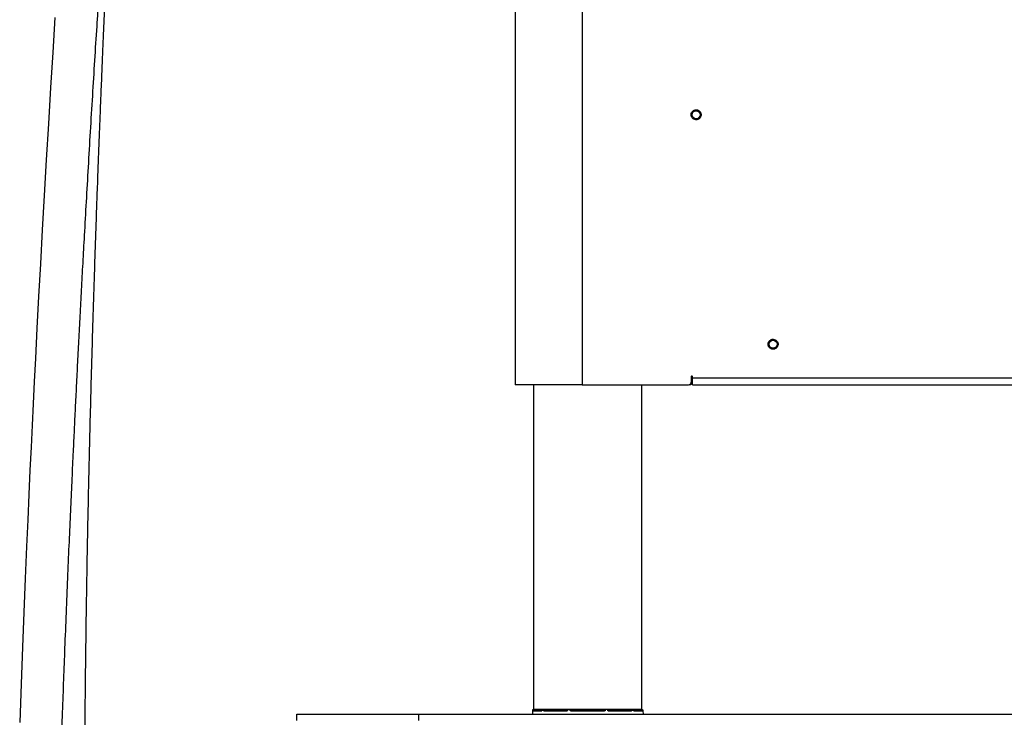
# Model space of a CAD drawing. Header units: millimetres. Extents: x 1141 to 9683, y 1625 to 6203.
# Tile 101 of 118: x 6817 to 7547, y 3145 to 3662. Entities that reach past the tile are written whole.
import ezdxf

# ---------------------------------------------------------------- set-up
doc = ezdxf.new("R2010")
doc.units = ezdxf.units.MM
doc.header["$LTSCALE"] = 25

msp = doc.modelspace()

# ---------------------------------------------------------------- linework, layer by layer
at = {"color": 7, "linetype": 'Continuous', "lineweight": 25}
for p, q in [((7184.39, 3791.34), (7184.39, 3391.29)), ((7233.92, 3791.34), (7233.92, 3391.29)), ((7233.92, 3391.29), (7184.39, 3391.29)), ((7198.11, 3150.81), (7198.11, 3391.29)), ((7233.92, 3391.29), (7312.78, 3391.29)), ((7278.11, 3150.81), (7278.11, 3391.29)), ((7314.81, 3397.29), (7314.81, 3393.32)), ((7315.59, 3397.39), (7315.58, 3397.29)), ((7315.58, 3397.29), (7315.58, 3393.32)), ((7315.6, 3396.49), (7315.6, 3397.29)), ((7315.6, 3396.49), (9035.18, 3396.49)), ((7315.6, 3391.29), (7315.6, 3396.49)), ((7315.6, 3391.29), (9035.18, 3391.29)), ((7197.32, 3149.62), (7197.36, 3150.1)), ((7197.36, 3150.1), (7197.42, 3150.81)), ((7197.42, 3150.81), (7197.67, 3150.81)), ((7197.55, 3149.84), (7204.2, 3150.35)), ((7197.55, 3149.84), (7204.06, 3149.84)), ((7197.67, 3150.81), (7197.61, 3150.09)), ((7197.61, 3150.09), (7204.22, 3150.6)), ((7198.11, 3150.81), (7197.67, 3150.81)), ((7204.21, 3150.81), (7198.11, 3150.81)), ((7205.34, 3150.81), (7204.24, 3150.81)), ((7205.69, 3150.81), (7205.34, 3150.81)), ((7205.65, 3150.09), (7213.38, 3150.81)), ((7205.81, 3150.81), (7205.69, 3150.81)), ((7205.75, 3149.84), (7222.86, 3149.84)), ((7223.42, 3150.81), (7205.87, 3150.81)), ((7223.07, 3150.76), (7215.71, 3150.76)), ((7222.86, 3149.84), (7222.94, 3149.86)), ((7225.1, 3150.81), (7223.3, 3150.81)), ((7251.13, 3150.81), (7225.07, 3150.81)), ((7225.42, 3150.09), (7228.63, 3150.81)), ((7225.64, 3149.84), (7238.11, 3149.84)), ((7238.11, 3150.76), (7229.94, 3150.76)), ((7238.11, 3150.76), (7238.11, 3150.81)), ((7246.29, 3150.76), (7238.11, 3150.76)), ((7238.11, 3149.84), (7238.11, 3150.76)), ((7238.11, 3149.62), (7238.11, 3149.84)), ((7238.11, 3149.84), (7250.59, 3149.84)), ((7247.6, 3150.81), (7250.81, 3150.09)), ((7252.93, 3150.81), (7251.13, 3150.81)), ((7270.89, 3150.81), (7252.8, 3150.81)), ((7260.52, 3150.76), (7253.17, 3150.76)), ((7253.3, 3149.86), (7253.37, 3149.84)), ((7253.32, 3149.85), (7253.37, 3149.84)), ((7253.39, 3149.85), (7253.36, 3149.85)), ((7253.37, 3149.84), (7270.48, 3149.84)), ((7262.85, 3150.81), (7270.58, 3150.09)), ((7270.54, 3150.81), (7270.42, 3150.81)), ((7271.99, 3150.81), (7270.89, 3150.81)), ((7278.11, 3150.81), (7271.93, 3150.81)), ((7272.09, 3150.1), (7272.03, 3150.81)), ((7272.05, 3150.59), (7278.62, 3150.09)), ((7278.68, 3149.84), (7272.07, 3150.35)), ((7272.17, 3149.84), (7278.68, 3149.84)), ((7278.56, 3150.81), (7278.11, 3150.81)), ((7278.56, 3150.81), (7278.81, 3150.81)), ((7278.62, 3150.09), (7278.56, 3150.81)), ((7278.81, 3150.81), (7278.87, 3150.1)), ((7278.87, 3150.1), (7278.91, 3149.62)), ((7022.78, 3142.55), (7022.78, 3147.31)), ((7022.78, 3147.31), (7112.78, 3147.31)), ((7112.78, 3147.31), (7112.78, 3142.55)), ((7112.78, 3147.31), (9238.78, 3147.31)), ((7197.32, 3149.62), (7197.11, 3147.31)), ((7203.86, 3149.62), (7197.32, 3149.62)), ((7222.77, 3149.62), (7205.57, 3149.62)), ((7238.11, 3149.62), (7225.57, 3149.62)), ((7250.66, 3149.62), (7238.11, 3149.62)), ((7270.66, 3149.62), (7253.46, 3149.62)), ((7278.91, 3149.62), (7272.37, 3149.62)), ((7278.91, 3149.62), (7279.11, 3147.31))]:
    msp.add_line(p, q, dxfattribs=at)
at = {"color": 7, "linetype": 'Continuous', "lineweight": 25, "flags": 128}
for points in [[(6843.6, 3663.4), (6841.96, 3637.35), (6840.37, 3611.57), (6838.73, 3584.47), (6837.16, 3557.81), (6835.64, 3531.61), (6834.2, 3505.96), (6832.82, 3480.97), (6831.51, 3456.71), (6830.28, 3433.25), (6829.12, 3410.68), (6828.26, 3393.6), (6827.45, 3377.13), (6826.68, 3361.26), (6825.9, 3345.02), (6825.11, 3327.93), (6824.28, 3309.98), (6823.44, 3291.14), (6822.58, 3271.42), (6821.58, 3247.77), (6820.57, 3222.94), (6819.54, 3196.9), (6818.52, 3169.64), (6817.49, 3141.16)], [(7204.13, 3150.1), (7204.13, 3150.1), (7204.14, 3150.1), (7204.15, 3150.1), (7204.17, 3150.1)], [(7204.24, 3150.81), (7204.19, 3150.31), (7204.19, 3150.31), (7204.17, 3150.1)], [(7205.3, 3150.1), (7205.32, 3150.33), (7205.34, 3150.81)], [(7205.69, 3150.81), (7205.66, 3150.3), (7205.65, 3150.09)], [(7215.37, 3150.74), (7214.96, 3150.7), (7213.33, 3150.55), (7206.81, 3149.94), (7205.75, 3149.84)], [(7223.11, 3150.09), (7223.12, 3150.3), (7223.15, 3150.81)], [(7223.3, 3150.81), (7223.27, 3150.31), (7223.27, 3150.31), (7223.25, 3150.1)], [(7225.11, 3150.1), (7225.1, 3150.33), (7225.1, 3150.81)], [(7225.42, 3150.81), (7225.42, 3150.3), (7225.42, 3150.09)], [(7229.63, 3150.74), (7229.46, 3150.7), (7228.79, 3150.55), (7226.08, 3149.94), (7225.64, 3149.84)], [(7250.59, 3149.84), (7250.42, 3149.88), (7249.75, 3150.03), (7247.04, 3150.64), (7246.6, 3150.74)], [(7250.81, 3150.09), (7250.81, 3150.3), (7250.81, 3150.81)], [(7251.13, 3150.81), (7251.12, 3150.31), (7251.12, 3150.31), (7251.12, 3150.1)], [(7252.98, 3150.1), (7252.96, 3150.33), (7252.93, 3150.81)], [(7253.07, 3150.81), (7253.11, 3150.3), (7253.12, 3150.09)], [(7270.48, 3149.84), (7270.07, 3149.88), (7268.44, 3150.03), (7261.92, 3150.64), (7260.86, 3150.74)], [(7270.58, 3150.09), (7270.57, 3150.3), (7270.54, 3150.81)], [(7270.89, 3150.81), (7270.91, 3150.31), (7270.91, 3150.31), (7270.93, 3150.1)], [(7272.06, 3150.1), (7272.04, 3150.33), (7271.99, 3150.81)], [(7272.06, 3150.1), (7272.08, 3150.1), (7272.09, 3150.1), (7272.1, 3150.1), (7272.1, 3150.1)]]:
    msp.add_lwpolyline(points, dxfattribs=at)
at = {"color": 7, "linetype": 'Continuous', "lineweight": 25}
for centre in [(7318.39, 3591.31), (7375.39, 3421.31)]:
    msp.add_circle(centre, 3, dxfattribs=at)
for centre, radius, start, end in [((7312.78, 3393.32), 2.03, 270, 360), ((7313.54, 3393.32), 2.03, 270, 0), ((7315.21, 3397.29), 0.397, 0, 180), ((7197.57, 3149.59), 0.25, 94.36526, 175), ((7197.39, 3148.31), 1.8, 83.02035, 90.97415), ((7204.1, 3149.61), 0.232, 99.71753, 179.62902), ((7205.38, 3147.54), 2.56, 83.97195, 91.6758), ((7205.8, 3149.62), 0.229, 101.42035, 180.80101), ((7215.38, 3150.87), 0.134, 208.24827, 263.85324), ((7215.69, 3150.93), 0.177, 276.82229, 315.56347), ((7223.02, 3149.65), 0.247, 129.7127, 188.65081), ((7223.19, 3149.6), 0.507, 83.2797, 101.28703), ((7225.2, 3148.51), 1.6, 81.96968, 93.26964), ((7225.84, 3149.66), 0.274, 136.9724, 188.47911), ((7229.63, 3150.98), 0.235, 224.60134, 269.30839), ((7229.89, 3150.83), 0.0864, 301.51979, 345.33062), ((7246.34, 3150.83), 0.0864, 194.66938, 238.48021), ((7246.6, 3150.98), 0.235, 270.69161, 315.39866), ((7250.39, 3149.66), 0.274, 351.52089, 43.0276), ((7251.03, 3148.51), 1.6, 86.73036, 98.03032), ((7253.04, 3149.76), 0.346, 74.43984, 101.00896), ((7253.21, 3149.65), 0.247, 351.34919, 50.2873), ((7260.54, 3150.93), 0.177, 224.43653, 263.17771), ((7260.84, 3150.87), 0.134, 276.14676, 331.75173), ((7270.43, 3149.62), 0.229, 359.19899, 78.57965), ((7270.85, 3147.54), 2.56, 88.3242, 96.02805), ((7272.13, 3149.61), 0.232, 0.37098, 80.28247), ((7278.84, 3148.31), 1.8, 89.02585, 96.97965), ((7278.66, 3149.59), 0.25, 5, 85.63474)]:
    msp.add_arc(centre, radius, start, end, dxfattribs=at)
for centre, major_axis, start_param, end_param in [((7197.61, 3150.1), (0.063, 0.256), 3.142383, 4.678374), ((7278.62, 3150.1), (-0.063, 0.256), 1.604811, 3.140802)]:
    msp.add_ellipse(centre, major_axis=major_axis, ratio=0.002397, start_param=start_param, end_param=end_param, dxfattribs=at)
for points, knots in [([(7222.67, 2383.24), (7222.7, 2381.26), (7222.74, 2377.43), (7222.85, 2371.16), (7222.99, 2364.85), (7223.15, 2358.55), (7223.32, 2352.34), (7223.5, 2345.83), (7223.69, 2339.09), (7223.88, 2332.22), (7224.06, 2325.9), (7224.21, 2320.18), (7224.35, 2315.13), (7224.46, 2310.81), (7224.55, 2307.25), (7224.61, 2304.54), (7224.66, 2302.63), (7224.69, 2301.16), (7224.73, 2299.56), (7224.78, 2297.36), (7224.84, 2294.43), (7224.92, 2290.84), (7225.08, 2283.31), (7225.28, 2272.01), (7225.48, 2256.97), (7225.6, 2241.95), (7225.62, 2227.06), (7225.55, 2212.4), (7225.4, 2198.35), (7225.16, 2185.02), (7224.91, 2174.84), (7224.69, 2167.45), (7224.54, 2162.77), (7224.39, 2158.45), (7224.26, 2154.82), (7224.15, 2152.05), (7224.07, 2150.1), (7224.01, 2148.68), (7223.96, 2147.4), (7223.89, 2145.85), (7223.8, 2143.76), (7223.67, 2141.11), (7223.5, 2137.53), (7223.27, 2132.91), (7222.96, 2127.12), (7222.57, 2120.44), (7222.1, 2113.06), (7221.56, 2105.29), (7220.96, 2097.42), (7220.32, 2089.58), (7219.37, 2078.93), (7218.03, 2065.51), (7216.17, 2049.42), (7214.22, 2034.79), (7212.23, 2021.62), (7210.27, 2009.89), (7208.19, 1998.58), (7206.04, 1987.95), (7203.9, 1978.25), (7201.81, 1969.51), (7199.79, 1961.67), (7197.86, 1954.65), (7196.13, 1948.72), (7194.63, 1943.83), (7193.37, 1939.9), (7192.13, 1936.14), (7190.72, 1932.03), (7188.94, 1927.09), (7186.8, 1921.45), (7184.27, 1915.14), (7181.34, 1908.34), (7178.07, 1901.26), (7174.57, 1894.23), (7170.06, 1885.78), (7164.44, 1876.24), (7159.16, 1868.28), (7155.48, 1863.15), (7153.6, 1860.61), (7152, 1858.52), (7150.66, 1856.81), (7149.25, 1855.04), (7147.47, 1852.86), (7145.09, 1850.05), (7142.17, 1846.75), (7138.86, 1843.2), (7135.38, 1839.67), (7131.96, 1836.4), (7128.34, 1833.13), (7124.58, 1829.93), (7120.71, 1826.87), (7117.19, 1824.26), (7114.07, 1822.08), (7111.42, 1820.33), (7109.05, 1818.83), (7106.59, 1817.35), (7103.69, 1815.69), (7100.19, 1813.82), (7096.15, 1811.84), (7091.82, 1809.92), (7087.56, 1808.25), (7083.59, 1806.86), (7079.94, 1805.73), (7076.58, 1804.81), (7073.58, 1804.09), (7070.67, 1803.48), (7067.59, 1802.92), (7064.21, 1802.42), (7060.78, 1802.03), (7057.53, 1801.77), (7054.53, 1801.62), (7051.81, 1801.57), (7049.37, 1801.58), (7047.04, 1801.64), (7044.59, 1801.77), (7040.93, 1802.05), (7036.12, 1802.62), (7030.25, 1803.67), (7024.39, 1805.07), (7018.72, 1806.75), (7014.01, 1808.43), (7010.17, 1809.97), (7007.09, 1811.31), (7003.99, 1812.76), (7000.84, 1814.34), (6997.59, 1816.09), (6994.06, 1818.13), (6989.25, 1821.12), (6983.38, 1825.16), (6976.82, 1830.24), (6970.72, 1835.49), (6965.1, 1840.79), (6960.32, 1845.69), (6956.42, 1849.96), (6953.43, 1853.41), (6951.03, 1856.29), (6949.17, 1858.58), (6947.59, 1860.58), (6945.52, 1863.27), (6942.69, 1867.06), (6939.16, 1872.05), (6935.46, 1877.56), (6931.69, 1883.51), (6927.87, 1889.92), (6923.99, 1896.8), (6919.52, 1905.27), (6914.48, 1915.58), (6909.01, 1927.92), (6903.67, 1941.25), (6898.54, 1955.48), (6893.77, 1970.28), (6889.36, 1985.66), (6885.28, 2001.58), (6881.45, 2018.34), (6877.85, 2035.92), (6874.51, 2054.18), (6871.42, 2073.09), (6868.55, 2092.62), (6865.9, 2112.86), (6863.52, 2132.99), (6861.4, 2152.97), (6859.49, 2172.71), (6857.72, 2192.93), (6856.06, 2213.62), (6854.52, 2234.74), (6853.1, 2256), (6851.79, 2277.02), (6850.53, 2298.86), (6849.34, 2321.22), (6848.23, 2343.97), (6847.26, 2365.54), (6846.41, 2385.89), (6845.68, 2404.99), (6845.05, 2422.82), (6844.52, 2438.94), (6844.08, 2453.4), (6843.71, 2466.26), (6843.4, 2477.98), (6843.13, 2488.56), (6842.9, 2497.98), (6842.73, 2505.71), (6842.59, 2511.92), (6842.49, 2516.77), (6842.4, 2521.13), (6842.32, 2525.41), (6842.23, 2530.06), (6842.13, 2535.38), (6842.02, 2541.39), (6841.89, 2548.75), (6841.74, 2557.6), (6841.59, 2568.08), (6841.43, 2579.65), (6841.27, 2592.17), (6841.08, 2609.59), (6840.89, 2631.98), (6840.74, 2659.6), (6840.66, 2688.56), (6840.67, 2718.86), (6840.78, 2750.48), (6840.99, 2782.75), (6841.3, 2815.6), (6841.71, 2848.95), (6842.24, 2883.39), (6842.87, 2918.89), (6843.55, 2951.31), (6844.22, 2980.35), (6844.85, 3005.46), (6845.51, 3030.19), (6846.2, 3054.29), (6846.91, 3077.72), (6847.67, 3101.79), (6848.49, 3126.41), (6849.37, 3151.49), (6850.25, 3175.65), (6851.19, 3200.3), (6852.18, 3225.3), (6853.22, 3250.55), (6854.24, 3274.54), (6855.24, 3297.29), (6856.22, 3318.83), (6857.12, 3338.26), (6857.95, 3355.81), (6858.74, 3372.11), (6859.55, 3388.71), (6860.42, 3406.06), (6861.34, 3424.07), (6862.31, 3442.7), (6863.33, 3461.88), (6864.4, 3481.69), (6865.6, 3503.45), (6866.94, 3527.15), (6868.41, 3552.78), (6869.95, 3578.96), (6871.54, 3605.32), (6873.14, 3631.39), (6874.66, 3655.55), (6876.08, 3677.78), (6877.4, 3698.16), (6878.7, 3717.89), (6879.97, 3736.98), (6881.22, 3755.38), (6882.43, 3773.09), (6883.6, 3789.99), (6884.68, 3805.43), (6885.67, 3819.37), (6886.56, 3831.91), (6887.4, 3843.6), (6888.18, 3854.48), (6888.85, 3863.64), (6889.42, 3871.52), (6889.93, 3878.48), (6890.46, 3885.69), (6890.99, 3893.04), (6891.54, 3900.45), (6892.05, 3907.43), (6892.53, 3913.93), (6892.96, 3919.91), (6893.38, 3925.61), (6893.75, 3930.81), (6894.08, 3935.37), (6894.36, 3939.26), (6894.59, 3942.53), (6894.79, 3945.24), (6894.94, 3947.39), (6895.04, 3948.86), (6895.08, 3949.48), (6895.1, 3949.68)], [0, 0, 0, 0, 0.003982, 0.007723, 0.011232, 0.014519, 0.01759, 0.02045, 0.023758, 0.02674, 0.029401, 0.031741, 0.033761, 0.035462, 0.036843, 0.037905, 0.038586, 0.039024, 0.039578, 0.040394, 0.041473, 0.042815, 0.044332, 0.049637, 0.054821, 0.059884, 0.064828, 0.069608, 0.074184, 0.078301, 0.082232, 0.083725, 0.085188, 0.08658, 0.08773, 0.088538, 0.089138, 0.089532, 0.089842, 0.090314, 0.090955, 0.091766, 0.092746, 0.094236, 0.095999, 0.098033, 0.100332, 0.10272, 0.105102, 0.107475, 0.10984, 0.114767, 0.119649, 0.124484, 0.128142, 0.131769, 0.135348, 0.13871, 0.141812, 0.144612, 0.14717, 0.149492, 0.151582, 0.15314, 0.154477, 0.155637, 0.157044, 0.158803, 0.16091, 0.163216, 0.165829, 0.168694, 0.171556, 0.174386, 0.179352, 0.184225, 0.185716, 0.187021, 0.188108, 0.188977, 0.189732, 0.190972, 0.192549, 0.194465, 0.196707, 0.198976, 0.201141, 0.203202, 0.205773, 0.208159, 0.210351, 0.212257, 0.213856, 0.215152, 0.216537, 0.218249, 0.220304, 0.222726, 0.225389, 0.227912, 0.230145, 0.232252, 0.234197, 0.235921, 0.237389, 0.239141, 0.241142, 0.243077, 0.244902, 0.246578, 0.248097, 0.249444, 0.250633, 0.251945, 0.253503, 0.256701, 0.259892, 0.263019, 0.266013, 0.268876, 0.270478, 0.27209, 0.273715, 0.27536, 0.277027, 0.278804, 0.280876, 0.284498, 0.287917, 0.291114, 0.294094, 0.296829, 0.298784, 0.300425, 0.301749, 0.302757, 0.303524, 0.304399, 0.30625, 0.308339, 0.310519, 0.312796, 0.315175, 0.317663, 0.320267, 0.324125, 0.328252, 0.332595, 0.33714, 0.341915, 0.346643, 0.351623, 0.356864, 0.362367, 0.368132, 0.374046, 0.380204, 0.386599, 0.393219, 0.399313, 0.40557, 0.411981, 0.418535, 0.425221, 0.432015, 0.438669, 0.445087, 0.452561, 0.459661, 0.466378, 0.472702, 0.478628, 0.484148, 0.489258, 0.493577, 0.497545, 0.501158, 0.504415, 0.507313, 0.50986, 0.511545, 0.513036, 0.514334, 0.51556, 0.516984, 0.518617, 0.520459, 0.522511, 0.525388, 0.528598, 0.532141, 0.536016, 0.540089, 0.548109, 0.556529, 0.565347, 0.57456, 0.584163, 0.594151, 0.603915, 0.614008, 0.624421, 0.635145, 0.64617, 0.653773, 0.661419, 0.668879, 0.67614, 0.683201, 0.690064, 0.697897, 0.705455, 0.712739, 0.719752, 0.727751, 0.735371, 0.74262, 0.749501, 0.75602, 0.762183, 0.767176, 0.772002, 0.77704, 0.782332, 0.787867, 0.793534, 0.799419, 0.805513, 0.811807, 0.819544, 0.827529, 0.835741, 0.844145, 0.85248, 0.860654, 0.867494, 0.874218, 0.880825, 0.887319, 0.8937, 0.899972, 0.906139, 0.912114, 0.91726, 0.922219, 0.927002, 0.931616, 0.936076, 0.939126, 0.942426, 0.945977, 0.949775, 0.953824, 0.958126, 0.961997, 0.966062, 0.970326, 0.974684, 0.978923, 0.983039, 0.987031, 0.990897, 0.994635, 0.998245, 1, 1, 1, 1]), ([(7018.09, 2196.67), (7017.55, 2197.35), (7016.32, 2198.91), (7014.22, 2201.53), (7011.75, 2204.57), (7008.94, 2207.98), (7005.83, 2211.72), (7002.38, 2215.81), (6998.79, 2220.02), (6995.22, 2224.18), (6991.78, 2228.17), (6987.39, 2233.27), (6982.2, 2239.3), (6976.4, 2246.13), (6971.23, 2252.35), (6966.69, 2257.95), (6962.78, 2262.9), (6959.78, 2266.81), (6957.35, 2270.04), (6955.18, 2272.98), (6952.71, 2276.41), (6949.94, 2280.36), (6946.94, 2284.78), (6942.49, 2291.62), (6936.92, 2300.82), (6931.42, 2310.99), (6927.16, 2319.68), (6923.93, 2326.8), (6920.95, 2333.94), (6918.27, 2340.88), (6915.94, 2347.39), (6914.03, 2353.16), (6912.47, 2358.14), (6911.23, 2362.3), (6910.21, 2365.84), (6909.34, 2368.97), (6908.55, 2371.93), (6907.77, 2374.89), (6906.76, 2378.86), (6905.48, 2384.09), (6903.93, 2390.83), (6902.25, 2398.55), (6900.48, 2407.33), (6898.62, 2417.24), (6896.74, 2428.17), (6894.84, 2440.13), (6892.57, 2455.8), (6890.06, 2475.27), (6887.44, 2498.64), (6885.02, 2523.14), (6882.75, 2548.73), (6880.6, 2575.39), (6878.59, 2603.05), (6876.64, 2632.66), (6874.79, 2664.31), (6873.05, 2698.03), (6871.49, 2732.89), (6870.21, 2766.1), (6869.18, 2797.05), (6868.38, 2825.07), (6867.7, 2852.3), (6867.14, 2878.81), (6866.69, 2904.55), (6866.32, 2929.49), (6866.05, 2953.4), (6865.84, 2976.26), (6865.7, 2998.05), (6865.61, 3018.76), (6865.57, 3037.35), (6865.56, 3053.94), (6865.58, 3068.63), (6865.61, 3082.55), (6865.66, 3095.98), (6865.73, 3109.45), (6865.82, 3124.43), (6865.94, 3141.31), (6866.12, 3160.17), (6866.33, 3180.2), (6866.6, 3201.53), (6866.92, 3224.16), (6867.3, 3248.06), (6867.75, 3273.07), (6868.26, 3299.15), (6868.85, 3326.24), (6869.52, 3354.29), (6870.18, 3380.35), (6870.83, 3404.19), (6871.44, 3425.34), (6872.06, 3446.11), (6872.69, 3466.16), (6873.32, 3485.4), (6873.94, 3503.86), (6874.58, 3522.09), (6875.22, 3540.04), (6875.88, 3557.69), (6876.52, 3574.44), (6877.14, 3590.31), (6877.79, 3606.6), (6878.46, 3623.14), (6879.16, 3639.77), (6879.82, 3655.13), (6880.44, 3669.37), (6881.04, 3682.9), (6881.64, 3696.17), (6882.18, 3707.82), (6882.65, 3717.88), (6883.04, 3726.35), (6883.45, 3734.81), (6883.85, 3743.26), (6884.27, 3751.77), (6884.7, 3760.53), (6885.17, 3770.05), (6885.69, 3780.42), (6886.26, 3791.62), (6886.86, 3803.27), (6887.49, 3815.3), (6888.17, 3828.22), (6888.9, 3841.8), (6889.67, 3855.73), (6890.41, 3869.18), (6891.14, 3881.95), (6891.76, 3892.82), (6892.12, 3899.05), (6892.27, 3901.62)], [0, 0, 0, 0, 0.00172, 0.003957, 0.006701, 0.009596, 0.012901, 0.016617, 0.020537, 0.024329, 0.027987, 0.031513, 0.038426, 0.044755, 0.050497, 0.055635, 0.060131, 0.063983, 0.066189, 0.068804, 0.071829, 0.075266, 0.079121, 0.083183, 0.092546, 0.101625, 0.106902, 0.112088, 0.117189, 0.122084, 0.126497, 0.130408, 0.133562, 0.136253, 0.138469, 0.140353, 0.142213, 0.144057, 0.145915, 0.149616, 0.153725, 0.158254, 0.163587, 0.169432, 0.175806, 0.182724, 0.190151, 0.202691, 0.215736, 0.229271, 0.243275, 0.257719, 0.272594, 0.2879, 0.305196, 0.323007, 0.341327, 0.360149, 0.375149, 0.38976, 0.403907, 0.417574, 0.431009, 0.443916, 0.456283, 0.468102, 0.479365, 0.490065, 0.500198, 0.508188, 0.515782, 0.522978, 0.529775, 0.536604, 0.543883, 0.553038, 0.562812, 0.5732, 0.584196, 0.596033, 0.608485, 0.621538, 0.635179, 0.649391, 0.664155, 0.67945, 0.690662, 0.702071, 0.713206, 0.723956, 0.734324, 0.744313, 0.753927, 0.764075, 0.773782, 0.783053, 0.791896, 0.800317, 0.810459, 0.819941, 0.828779, 0.836987, 0.844752, 0.852602, 0.860566, 0.865692, 0.87086, 0.876071, 0.881323, 0.886614, 0.8921, 0.897999, 0.904956, 0.912391, 0.920292, 0.928647, 0.937444, 0.947965, 0.958809, 0.969774, 0.98087, 0.992108, 1, 1, 1, 1]), ([(7317.47, 3587.74), (7317.03, 3587.9), (7316.36, 3588.16), (7315.64, 3588.82), (7315.19, 3589.43), (7314.87, 3590.12), (7314.66, 3591.07), (7314.74, 3592.26), (7315.25, 3593.35), (7315.9, 3594.07), (7316.51, 3594.52), (7317.2, 3594.83), (7318.15, 3595.06), (7318.86, 3594.95), (7319.32, 3594.88)], [0, 0, 0, 0, 0.119728, 0.18418, 0.25, 0.31582, 0.380272, 0.5, 0.619728, 0.68418, 0.75, 0.81582, 0.880272, 1, 1, 1, 1]), ([(7319.32, 3594.88), (7319.76, 3594.72), (7320.43, 3594.46), (7321.15, 3593.8), (7321.6, 3593.19), (7321.91, 3592.5), (7322.13, 3591.56), (7322.05, 3590.36), (7321.54, 3589.28), (7320.89, 3588.56), (7320.28, 3588.11), (7319.58, 3587.79), (7318.64, 3587.56), (7317.93, 3587.67), (7317.47, 3587.74)], [0, 0, 0, 0, 0.119728, 0.18418, 0.25, 0.31582, 0.380272, 0.5, 0.619728, 0.68418, 0.75, 0.81582, 0.880272, 1, 1, 1, 1]), ([(7373.91, 3417.93), (7373.51, 3418.16), (7372.88, 3418.52), (7372.28, 3419.29), (7371.93, 3419.96), (7371.73, 3420.69), (7371.67, 3421.66), (7371.93, 3422.83), (7372.62, 3423.82), (7373.37, 3424.43), (7374.05, 3424.77), (7374.78, 3424.97), (7375.75, 3425.05), (7376.43, 3424.83), (7376.88, 3424.69)], [0, 0, 0, 0, 0.119728, 0.18418, 0.25, 0.31582, 0.380272, 0.5, 0.619728, 0.68418, 0.75, 0.81582, 0.880272, 1, 1, 1, 1]), ([(7376.88, 3424.69), (7377.28, 3424.46), (7377.91, 3424.1), (7378.51, 3423.33), (7378.86, 3422.66), (7379.06, 3421.93), (7379.12, 3420.96), (7378.85, 3419.79), (7378.17, 3418.8), (7377.42, 3418.2), (7376.74, 3417.85), (7376.01, 3417.65), (7375.04, 3417.57), (7374.36, 3417.79), (7373.91, 3417.93)], [0, 0, 0, 0, 0.119728, 0.18418, 0.25, 0.31582, 0.380272, 0.5, 0.619728, 0.68418, 0.75, 0.81582, 0.880272, 1, 1, 1, 1]), ([(7204.17, 3150.1), (7204.17, 3150.05), (7204.15, 3149.93), (7204.09, 3149.78), (7204.01, 3149.67), (7203.93, 3149.62), (7203.88, 3149.62), (7203.86, 3149.62)], [0, 0, 0, 0, 0.222484, 0.445348, 0.666655, 0.885113, 1, 1, 1, 1]), ([(7204.13, 3150.1), (7204.13, 3150.09), (7204.13, 3150.04), (7204.1, 3149.96), (7204.07, 3149.89), (7204.05, 3149.85), (7204.03, 3149.83), (7204.04, 3149.84), (7204.04, 3149.84)], [0, 0, 0, 0, 0.107758, 0.369419, 0.583196, 0.778151, 0.959319, 1, 1, 1, 1]), ([(7205.57, 3149.62), (7205.54, 3149.62), (7205.47, 3149.63), (7205.39, 3149.72), (7205.33, 3149.84), (7205.3, 3149.98), (7205.3, 3150.07), (7205.3, 3150.1)], [0, 0, 0, 0, 0.216214, 0.432135, 0.648431, 0.86707, 1, 1, 1, 1]), ([(7205.34, 3150.81), (7205.36, 3150.81), (7205.4, 3150.81), (7205.48, 3150.81), (7205.56, 3150.81), (7205.63, 3150.81), (7205.67, 3150.81), (7205.69, 3150.81)], [0, 0, 0, 0, 0.217252, 0.434508, 0.651743, 0.869507, 1, 1, 1, 1]), ([(7205.65, 3150.09), (7205.65, 3150.07), (7205.64, 3150.03), (7205.64, 3149.96), (7205.67, 3149.89), (7205.7, 3149.85), (7205.74, 3149.85), (7205.75, 3149.84)], [0, 0, 0, 0, 0.136096, 0.358145, 0.574609, 0.787761, 1, 1, 1, 1]), ([(7215.71, 3150.76), (7215.69, 3150.76), (7215.65, 3150.76), (7215.57, 3150.76), (7215.49, 3150.75), (7215.42, 3150.75), (7215.38, 3150.74), (7215.37, 3150.74)], [0, 0, 0, 0, 0.22128, 0.442591, 0.664073, 0.886606, 1, 1, 1, 1]), ([(7223.25, 3150.1), (7223.24, 3150.05), (7223.23, 3149.93), (7223.14, 3149.78), (7223.01, 3149.67), (7222.88, 3149.62), (7222.8, 3149.62), (7222.77, 3149.62)], [0, 0, 0, 0, 0.222484, 0.445348, 0.666655, 0.885113, 1, 1, 1, 1]), ([(7222.86, 3149.84), (7222.87, 3149.84), (7222.89, 3149.84), (7222.91, 3149.85), (7222.91, 3149.85)], [0, 0, 0, 0, 0.789295, 1, 1, 1, 1]), ([(7223.09, 3150.1), (7223.09, 3150.08), (7223.09, 3150.04), (7223.06, 3149.97), (7223.01, 3149.9), (7222.95, 3149.86), (7222.92, 3149.85), (7222.91, 3149.85)], [0, 0, 0, 0, 0.119665, 0.379528, 0.633356, 0.886988, 1, 1, 1, 1]), ([(7225.1, 3150.81), (7225.13, 3150.81), (7225.19, 3150.81), (7225.27, 3150.81), (7225.34, 3150.81), (7225.39, 3150.81), (7225.41, 3150.81), (7225.42, 3150.81)], [0, 0, 0, 0, 0.217252, 0.434508, 0.651743, 0.869507, 1, 1, 1, 1]), ([(7225.57, 3149.62), (7225.51, 3149.62), (7225.41, 3149.63), (7225.27, 3149.72), (7225.17, 3149.84), (7225.11, 3149.98), (7225.11, 3150.07), (7225.11, 3150.1)], [0, 0, 0, 0, 0.216214, 0.432135, 0.648431, 0.86707, 1, 1, 1, 1]), ([(7225.64, 3149.84), (7225.61, 3149.85), (7225.56, 3149.85), (7225.49, 3149.89), (7225.44, 3149.96), (7225.42, 3150.03), (7225.42, 3150.07), (7225.42, 3150.09)], [0, 0, 0, 0, 0.212239, 0.425391, 0.641855, 0.863904, 1, 1, 1, 1]), ([(7229.94, 3150.76), (7229.91, 3150.76), (7229.85, 3150.76), (7229.77, 3150.76), (7229.7, 3150.75), (7229.65, 3150.75), (7229.64, 3150.74), (7229.63, 3150.74)], [0, 0, 0, 0, 0.22128, 0.442591, 0.664073, 0.886606, 1, 1, 1, 1]), ([(7246.6, 3150.74), (7246.59, 3150.74), (7246.56, 3150.75), (7246.5, 3150.75), (7246.42, 3150.76), (7246.35, 3150.76), (7246.31, 3150.76), (7246.29, 3150.76)], [0, 0, 0, 0, 0.224367, 0.448742, 0.672005, 0.893891, 1, 1, 1, 1]), ([(7250.81, 3150.09), (7250.81, 3150.06), (7250.81, 3150), (7250.77, 3149.93), (7250.71, 3149.87), (7250.65, 3149.85), (7250.61, 3149.84), (7250.59, 3149.84)], [0, 0, 0, 0, 0.227409, 0.452413, 0.672402, 0.887193, 1, 1, 1, 1]), ([(7251.12, 3150.1), (7251.12, 3150.05), (7251.11, 3149.93), (7251.02, 3149.78), (7250.9, 3149.67), (7250.77, 3149.62), (7250.69, 3149.62), (7250.66, 3149.62)], [0, 0, 0, 0, 0.222484, 0.445348, 0.666655, 0.885113, 1, 1, 1, 1]), ([(7250.81, 3150.81), (7250.82, 3150.81), (7250.85, 3150.81), (7250.92, 3150.81), (7250.99, 3150.81), (7251.07, 3150.81), (7251.11, 3150.81), (7251.13, 3150.81)], [0, 0, 0, 0, 0.218975, 0.437978, 0.656304, 0.873826, 1, 1, 1, 1]), ([(7253.46, 3149.62), (7253.4, 3149.62), (7253.3, 3149.63), (7253.16, 3149.72), (7253.05, 3149.84), (7252.99, 3149.98), (7252.98, 3150.07), (7252.98, 3150.1)], [0, 0, 0, 0, 0.2162139, 0.4321352, 0.648431, 0.8670704, 1, 1, 1, 1]), ([(7253.32, 3149.85), (7253.3, 3149.86), (7253.25, 3149.87), (7253.19, 3149.94), (7253.15, 3150.01), (7253.14, 3150.07), (7253.14, 3150.1)], [0, 0, 0, 0, 0.270656, 0.516922, 0.777008, 1, 1, 1, 1]), ([(7260.86, 3150.74), (7260.83, 3150.74), (7260.79, 3150.75), (7260.7, 3150.75), (7260.62, 3150.76), (7260.56, 3150.76), (7260.53, 3150.76), (7260.52, 3150.76)], [0, 0, 0, 0, 0.224367, 0.448742, 0.672005, 0.893891, 1, 1, 1, 1]), ([(7270.48, 3149.84), (7270.49, 3149.84), (7270.51, 3149.85), (7270.55, 3149.87), (7270.58, 3149.93), (7270.59, 3150), (7270.58, 3150.06), (7270.58, 3150.09)], [0, 0, 0, 0, 0.112807, 0.327598, 0.547587, 0.772591, 1, 1, 1, 1]), ([(7270.54, 3150.81), (7270.57, 3150.81), (7270.62, 3150.81), (7270.7, 3150.81), (7270.79, 3150.81), (7270.85, 3150.81), (7270.88, 3150.81), (7270.89, 3150.81)], [0, 0, 0, 0, 0.218975, 0.437978, 0.656304, 0.873826, 1, 1, 1, 1]), ([(7270.93, 3150.1), (7270.92, 3150.05), (7270.92, 3149.93), (7270.88, 3149.78), (7270.81, 3149.67), (7270.73, 3149.62), (7270.68, 3149.62), (7270.66, 3149.62)], [0, 0, 0, 0, 0.2224841, 0.4453482, 0.6666547, 0.8851129, 1, 1, 1, 1]), ([(7271.99, 3150.81), (7272, 3150.81), (7272.03, 3150.81), (7272.03, 3150.81), (7272.03, 3150.81)], [0, 0, 0, 0, 0.559771, 1, 1, 1, 1]), ([(7272.37, 3149.62), (7272.33, 3149.62), (7272.27, 3149.63), (7272.19, 3149.72), (7272.11, 3149.84), (7272.07, 3149.98), (7272.06, 3150.07), (7272.06, 3150.1)], [0, 0, 0, 0, 0.2162139, 0.4321352, 0.648431, 0.8670704, 1, 1, 1, 1]), ([(7272.19, 3149.84), (7272.19, 3149.84), (7272.2, 3149.83), (7272.18, 3149.85), (7272.15, 3149.9), (7272.12, 3149.98), (7272.1, 3150.05), (7272.1, 3150.09), (7272.1, 3150.1)], [0, 0, 0, 0, 0.074496, 0.276758, 0.473432, 0.682689, 0.920466, 1, 1, 1, 1])]:
    msp.add_open_spline(points, degree=3, knots=knots, dxfattribs=at)

doc.saveas('drawing.dxf')
